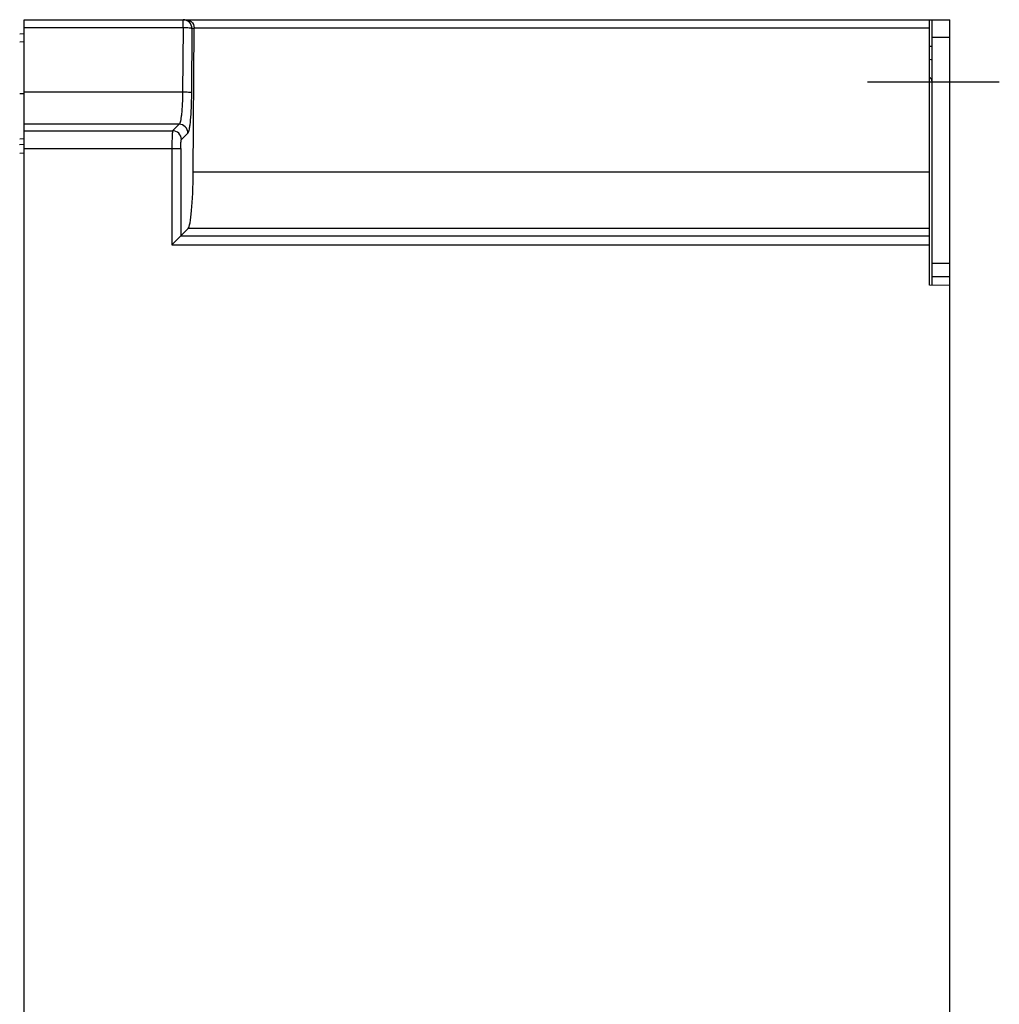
# Model space of a CAD drawing. Header units: millimetres. Extents: x 0 to 1400, y 0 to 1000.
# Tile 37 of 38: x 903 to 1014, y 548 to 659. Entities that reach past the tile are written whole.
import ezdxf

# ---------------------------------------------------------------- set-up
doc = ezdxf.new("R2010")
doc.units = ezdxf.units.MM
doc.header["$LTSCALE"] = 77
doc.linetypes.add('CENTER', pattern=[0.6, 0.375, -0.075, 0.075, -0.075])
doc.layers.add('00_COMPONENTS', color=7, linetype='CONTINUOUS')
doc.layers.add('DEFAULT_1', color=7, linetype='CENTER')

msp = doc.modelspace()

# ---------------------------------------------------------------- linework, layer by layer
at = {"layer": '00_COMPONENTS', "color": 7, "linetype": 'CONTINUOUS'}
for p, q in [((903.78, 348.65), (903.78, 659.15)), ((903.78, 659.15), (1008.28, 659.15)), ((1005.98, 629.15), (1005.98, 659.15)), ((1008.28, 349.15), (1008.28, 659.15)), ((903.78, 657.55), (903.28, 657.51)), ((922.86, 641.94), (922.99, 658.15)), ((922.98, 658.24), (922.99, 658.15)), ((1006.28, 656.12), (1005.98, 656.11)), ((920.46, 633.73), (922.31, 635.58)), ((1006.28, 631.65), (1008.28, 631.65)), ((1006.28, 630.15), (1008.28, 630.15)), ((1008.28, 629.11), (1005.98, 629.15))]:
    msp.add_line(p, q, dxfattribs=at)
at = {"layer": '00_COMPONENTS', "color": 9, "linetype": 'CONTINUOUS'}
for p, q in [((921.72, 658.24), (921.72, 659.15)), ((921.72, 658.24), (903.78, 658.24)), ((921.72, 658.24), (921.67, 650.97)), ((922.72, 658.15), (922.66, 650.89)), ((922.99, 658.15), (922.72, 658.15)), ((922.98, 658.24), (1005.98, 658.24)), ((903.78, 656.64), (903.28, 656.6)), ((1008.28, 657.15), (1006.28, 657.15)), ((903.28, 650.83), (903.78, 650.83)), ((921.67, 650.97), (903.78, 650.97)), ((921.27, 647.34), (903.78, 647.34)), ((921.27, 647.34), (920.54, 646.61)), ((903.78, 646.61), (920.54, 646.61)), ((922.26, 646.34), (921.54, 645.61)), ((903.78, 645.06), (903.24, 645.02)), ((903.28, 645.7), (903.78, 645.74)), ((903.78, 644.07), (903.28, 644.03)), ((903.78, 644.62), (921.46, 644.62)), ((920.46, 644.62), (920.46, 633.73)), ((921.46, 644.62), (921.46, 634.73)), ((1005.98, 641.94), (922.86, 641.94)), ((1005.98, 635.58), (922.31, 635.58)), ((921.46, 634.73), (1005.98, 634.73)), ((920.46, 633.73), (1005.98, 633.73))]:
    msp.add_line(p, q, dxfattribs=at)
at = {"layer": '00_COMPONENTS', "color": 3, "linetype": 'CONTINUOUS'}
msp.add_line((1006.28, 629.15), (1006.28, 659.15), dxfattribs=at)
at = {"layer": '00_COMPONENTS', "color": 7, "linetype": 'CONTINUOUS'}
msp.add_arc((1005.78, 652.15), 2.5, 78.2438, 85.2687, dxfattribs=at)
at = {"layer": '00_COMPONENTS', "color": 3, "linetype": 'CONTINUOUS'}
msp.add_arc((1005.78, 652.15), 0.5, 0, 65.7412, dxfattribs=at)
at = {"layer": '00_COMPONENTS', "color": 7, "linetype": 'CONTINUOUS'}
msp.add_ellipse((922.25, 642.55), major_axis=(0, 7), ratio=0.087489, start_param=-3.054326, end_param=-1.658063, dxfattribs=at)
at = {"layer": '00_COMPONENTS', "color": 9, "linetype": 'CONTINUOUS'}
for points, knots in [([(922.72, 658.15), (922.72, 658.41), (922.51, 658.94), (921.97, 659.15), (921.72, 659.15)], [0, 0, 0, 0, 0.500698, 1, 1, 1, 1]), ([(922.72, 658.15), (922.69, 658.17), (922.57, 658.18), (922.37, 658.22), (922.07, 658.23), (921.84, 658.24), (921.72, 658.24)], [0, 0, 0, 0, 0.103905, 0.325907, 0.639077, 1, 1, 1, 1]), ([(921.67, 650.97), (921.66, 650.53), (921.64, 649.7), (921.57, 648.72), (921.49, 648.08), (921.43, 647.73), (921.36, 647.49), (921.3, 647.37), (921.27, 647.34)], [0, 0, 0, 0, 0.365419, 0.675522, 0.798064, 0.894123, 0.961474, 1, 1, 1, 1]), ([(922.66, 650.89), (922.64, 650.91), (922.52, 650.92), (922.31, 650.95), (922.01, 650.97), (921.79, 650.97), (921.67, 650.97)], [0, 0, 0, 0, 0.103905, 0.325907, 0.639078, 1, 1, 1, 1]), ([(922.66, 650.89), (922.66, 650.33), (922.63, 649.29), (922.57, 648.07), (922.48, 647.27), (922.42, 646.83), (922.36, 646.54), (922.3, 646.38), (922.26, 646.34)], [0, 0, 0, 0, 0.366636, 0.677738, 0.800532, 0.896519, 0.963246, 1, 1, 1, 1]), ([(920.54, 646.61), (920.53, 646.59), (920.52, 646.52), (920.5, 646.31), (920.48, 645.91), (920.46, 645.31), (920.46, 644.86), (920.46, 644.62)], [0, 0, 0, 0, 0.034172, 0.10083, 0.322823, 0.636711, 1, 1, 1, 1]), ([(921.46, 644.62), (921.46, 644.74), (921.46, 644.96), (921.47, 645.27), (921.5, 645.47), (921.51, 645.59), (921.54, 645.61)], [0, 0, 0, 0, 0.361926, 0.674743, 0.89654, 1, 1, 1, 1])]:
    msp.add_open_spline(points, degree=3, knots=knots, dxfattribs=at)
at = {"layer": '00_COMPONENTS', "color": 7, "linetype": 'CONTINUOUS'}
msp.add_open_spline([(922.07, 659.15), (922.28, 659.15), (922.75, 658.97), (922.96, 658.49), (922.98, 658.24)], degree=3, knots=[0, 0, 0, 0, 0.442644, 1, 1, 1, 1], dxfattribs=at)
at = {"layer": '00_COMPONENTS', "color": 9, "linetype": 'CONTINUOUS'}
for points in [[(922.26, 646.34), (922.26, 646.6), (922.05, 647.12), (921.52, 647.34), (921.27, 647.34)], [(921.54, 645.61), (921.53, 645.87), (921.32, 646.39), (920.79, 646.61), (920.54, 646.61)]]:
    msp.add_open_spline(points, degree=3, dxfattribs=at)
at = {"layer": 'DEFAULT_1', "color": 7, "linetype": 'CENTER'}
msp.add_line((998.99, 652.15), (1013.87, 652.15), dxfattribs=at)

doc.saveas('drawing.dxf')
